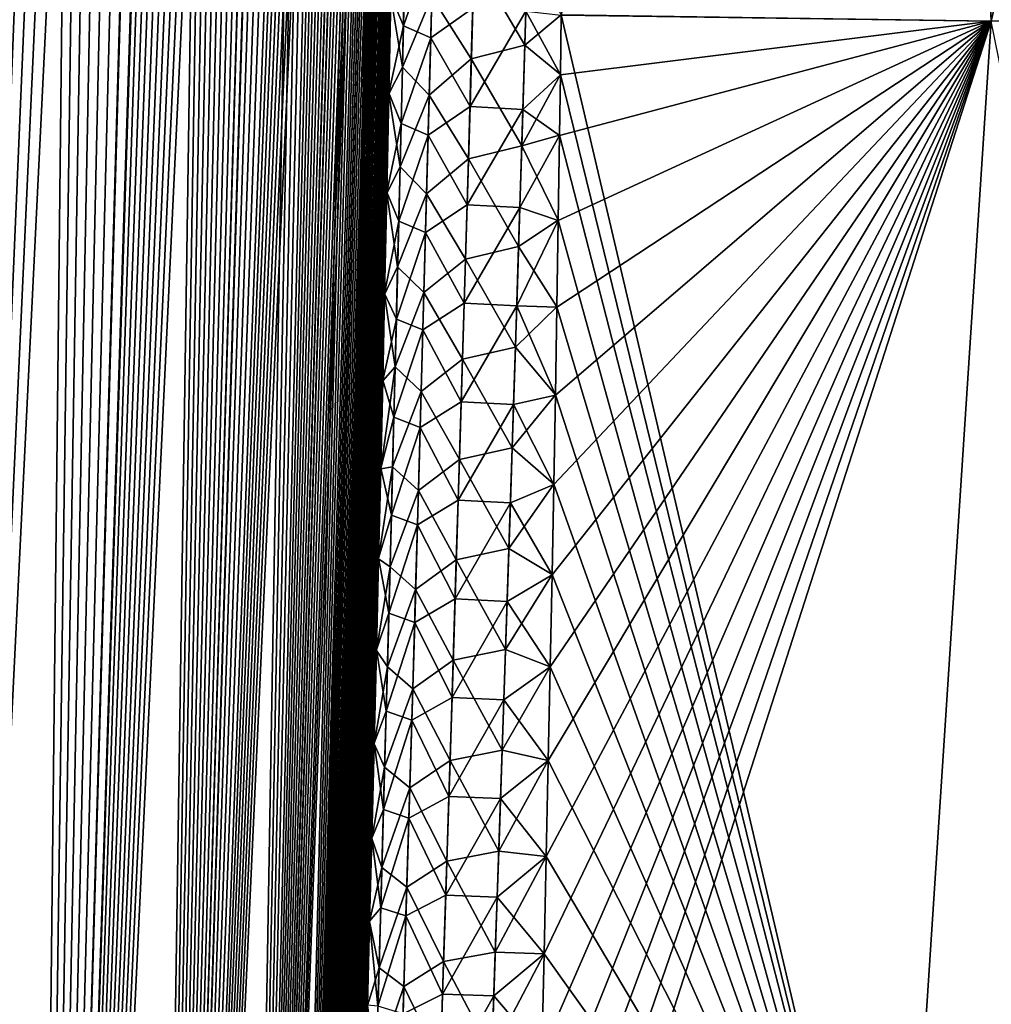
# Model space of a CAD drawing. Header units: metres. Extents: x -109 to 109, y -108 to 40.
# Tile 149 of 230: x 60.03 to 64.73, y -91.49 to -86.73. Entities that reach past the tile are written whole.
import ezdxf

# ---------------------------------------------------------------- set-up
doc = ezdxf.new("R2010")
doc.units = ezdxf.units.M
doc.layers.add('solid_K_24_42_17_000C74_XXXX', color=7, linetype='CONTINUOUS')

msp = doc.modelspace()

# ---------------------------------------------------------------- linework, layer by layer
at = {"layer": 'solid_K_24_42_17_000C74_XXXX'}
for points in [[(58.552349, -102.814323, -9.416268), (60.067219, -68.182434, -9.584431), (60.159668, -68.198059, -9.749405)], [(58.552349, -102.814323, -9.416268), (59.972939, -68.183395, -9.421414), (60.067219, -68.182434, -9.584431)], [(58.552349, -102.814323, -9.416268), (60.159668, -68.198059, -9.749405), (60.251144, -68.230705, -9.917995)], [(59.370968, -102.814362, 10.834067), (60.071815, -68.182907, 9.592518), (59.977303, -68.182953, 9.428843)], [(59.370968, -102.814362, 10.834067), (60.164543, -68.199303, 9.758244), (60.071815, -68.182907, 9.592518)], [(59.370968, -102.814362, 10.834067), (60.256203, -68.233002, 9.927474), (60.164543, -68.199303, 9.758244)], [(58.552349, -102.814323, -9.416268), (60.251144, -68.230705, -9.917995), (60.342232, -68.281586, -10.091574)], [(59.370968, -102.814362, 10.834067), (60.347668, -68.285316, 10.102127), (60.256203, -68.233002, 9.927474)], [(59.370846, -102.814377, -10.833833), (58.552349, -102.814323, -9.416268), (60.342232, -68.281586, -10.091574)], [(59.370846, -102.814377, -10.833833), (60.342232, -68.281586, -10.091574), (60.43362, -68.352768, -10.271947)], [(59.370968, -102.814362, 10.834067), (60.439571, -68.358177, 10.283924), (60.347668, -68.285316, 10.102127)], [(59.370846, -102.814377, -10.833833), (60.43362, -68.352768, -10.271947), (60.52602, -68.447075, -10.461211)], [(59.370968, -102.814362, 10.834067), (60.063206, -102.673813, 12.322021), (60.439571, -68.358177, 10.283924)], [(60.063206, -102.673813, 12.322021), (60.532379, -68.454361, 10.4745), (60.439571, -68.358177, 10.283924)], [(59.370846, -102.814377, -10.833833), (60.52602, -68.447075, -10.461211), (60.619923, -68.568077, -10.661335)], [(60.063206, -102.673813, 12.322021), (60.626514, -68.577591, 10.675697), (60.532379, -68.454361, 10.4745)], [(59.370846, -102.814377, -10.833833), (60.619923, -68.568077, -10.661335), (60.715496, -68.720192, -10.873936)], [(60.063206, -102.673813, 12.322021), (60.722336, -68.732353, 10.889529), (60.626514, -68.577591, 10.675697)], [(59.370846, -102.814377, -10.833833), (60.715496, -68.720192, -10.873936), (60.812881, -68.908989, -11.100912)], [(60.063206, -102.673813, 12.322021), (60.819626, -68.923363, 11.11704), (60.722336, -68.732353, 10.889529)], [(59.370846, -102.814377, -10.833833), (60.812881, -68.908989, -11.100912), (60.911579, -69.139877, -11.342996)], [(60.063206, -102.673813, 12.322021), (60.917809, -69.15596, 11.358719), (60.819626, -68.923363, 11.11704)], [(59.370846, -102.814377, -10.833833), (60.911579, -69.139877, -11.342996), (61.01049, -69.417603, -11.599579)], [(60.063206, -102.673813, 12.322021), (61.016094, -69.434822, 11.614571), (60.917809, -69.15596, 11.358719)], [(60.063168, -102.673828, -12.321931), (59.370846, -102.814377, -10.833833), (61.01049, -69.417603, -11.599579)], [(60.063168, -102.673828, -12.321931), (61.01049, -69.417603, -11.599579), (61.108562, -69.746445, -11.870049)], [(60.063206, -102.673813, 12.322021), (61.11356, -69.764816, 11.884315), (61.016094, -69.434822, 11.614571)], [(60.063168, -102.673828, -12.321931), (61.108562, -69.746445, -11.870049), (61.15699, -69.931534, -12.010394)], [(60.063206, -102.673813, 12.322021), (60.625034, -102.389511, 13.877009), (61.11356, -69.764816, 11.884315)], [(60.625034, -102.389511, 13.877009), (61.161701, -69.950478, 12.024308), (61.11356, -69.764816, 11.884315)], [(60.063168, -102.673828, -12.321931), (61.15699, -69.931534, -12.010394), (61.204868, -70.131424, -12.154116)], [(60.625034, -102.389511, 13.877009), (61.209286, -70.150772, 12.167647), (61.161701, -69.950478, 12.024308)], [(60.063168, -102.673828, -12.321931), (61.204868, -70.131424, -12.154116), (61.252106, -70.346443, -12.301223)], [(60.625034, -102.389511, 13.877009), (61.256233, -70.366104, 12.314347), (61.209286, -70.150772, 12.167647)], [(60.063168, -102.673828, -12.321931), (61.252106, -70.346443, -12.301223), (61.298561, -70.57798, -12.451684)], [(60.625034, -102.389511, 13.877009), (61.302391, -70.5979, 12.46435), (61.256233, -70.366104, 12.314347)], [(60.063168, -102.673828, -12.321931), (61.298561, -70.57798, -12.451684), (61.344177, -70.825798, -12.605518)], [(60.625034, -102.389511, 13.877009), (61.347698, -70.84594, 12.617682), (61.302391, -70.5979, 12.46435)], [(60.063168, -102.673828, -12.321931), (61.344177, -70.825798, -12.605518), (61.388775, -71.091774, -12.762641)], [(60.625034, -102.389511, 13.877009), (61.39201, -71.112053, 12.774317), (61.347698, -70.84594, 12.617682)], [(60.063168, -102.673828, -12.321931), (61.388775, -71.091774, -12.762641), (61.432301, -71.375572, -12.92307)], [(60.625034, -102.389511, 13.877009), (61.435265, -71.395927, 12.934278), (61.39201, -71.112053, 12.774317)], [(60.063168, -102.673828, -12.321931), (61.432301, -71.375572, -12.92307), (61.474602, -71.679001, -13.086765)], [(60.625034, -102.389511, 13.877009), (61.477303, -71.699364, 13.097501), (61.435265, -71.395927, 12.934278)], [(60.063168, -102.673828, -12.321931), (61.474602, -71.679001, -13.086765), (61.515587, -72.002335, -13.253727)], [(60.625034, -102.389511, 13.877009), (61.518032, -72.022636, 13.263982), (61.477303, -71.699364, 13.097501)], [(60.625038, -102.389511, -13.877025), (60.063168, -102.673828, -12.321931), (61.515587, -72.002335, -13.253727)], [(60.625034, -102.389511, 13.877009), (61.557343, -72.366783, 13.433693), (61.518032, -72.022636, 13.263982)], [(60.625038, -102.389511, -13.877025), (61.515587, -72.002335, -13.253727), (61.555141, -72.346611, -13.423926)], [(60.625034, -102.389511, 13.877009), (61.050121, -101.955246, 15.495239), (61.557343, -72.366783, 13.433693)], [(60.625038, -102.389511, -13.877025), (61.555141, -72.346611, -13.423926), (61.593124, -72.713303, -13.597329)], [(61.050121, -101.955246, 15.495239), (61.595089, -72.733284, 13.606592), (61.557343, -72.366783, 13.433693)], [(60.625038, -102.389511, -13.877025), (61.593124, -72.713303, -13.597329), (61.629459, -73.102402, -13.773929)], [(61.050121, -101.955246, 15.495239), (61.631199, -73.122139, 13.782681), (61.595089, -72.733284, 13.606592)], [(60.625038, -102.389511, -13.877025), (61.629459, -73.102402, -13.773929), (61.663963, -73.516418, -13.953616)], [(61.050121, -101.955246, 15.495239), (61.665485, -73.535843, 13.961864), (61.631199, -73.122139, 13.782681)], [(60.625038, -102.389511, -13.877025), (61.663963, -73.516418, -13.953616), (61.696583, -73.954849, -14.136418)], [(61.050121, -101.955246, 15.495239), (61.697906, -73.973892, 14.144168), (61.665485, -73.535843, 13.961864)], [(60.625038, -102.389511, -13.877025), (61.696583, -73.954849, -14.136418), (61.717175, -74.262131, -14.259933)], [(61.050121, -101.955246, 15.495239), (61.718376, -74.280899, 14.267354), (61.697906, -73.973892, 14.144168)], [(60.625038, -102.389511, -13.877025), (61.717175, -74.262131, -14.259933), (61.736809, -74.581848, -14.384746)], [(61.050121, -101.955246, 15.495239), (61.737888, -74.600311, 14.391843), (61.718376, -74.280899, 14.267354)], [(60.625038, -102.389511, -13.877025), (61.736809, -74.581848, -14.384746), (61.755482, -74.913429, -14.510886)], [(61.050121, -101.955246, 15.495239), (61.756451, -74.931557, 14.517666), (61.737888, -74.600311, 14.391843)], [(60.625038, -102.389511, -13.877025), (61.755482, -74.913429, -14.510886), (61.773121, -75.25808, -14.638268)], [(61.050121, -101.955246, 15.495239), (61.773983, -75.275841, 14.644732), (61.756451, -74.931557, 14.517666)], [(60.625038, -102.389511, -13.877025), (61.773121, -75.25808, -14.638268), (61.78965, -75.616852, -14.766814)], [(61.050121, -101.955246, 15.495239), (61.790413, -75.634239, 14.772964), (61.773983, -75.275841, 14.644732)], [(60.625038, -102.389511, -13.877025), (61.78965, -75.616852, -14.766814), (61.805103, -75.988815, -14.896604)], [(61.050121, -101.955246, 15.495239), (61.805771, -76.005798, 14.902443), (61.790413, -75.634239, 14.772964)], [(60.625038, -102.389511, -13.877025), (61.805103, -75.988815, -14.896604), (61.81942, -76.374786, -15.027553)], [(61.050121, -101.955246, 15.495239), (61.819996, -76.391335, 15.033083), (61.805771, -76.005798, 14.902443)], [(61.050129, -101.955231, -15.495274), (60.625038, -102.389511, -13.877025), (61.81942, -76.374786, -15.027553)], [(61.050121, -101.955246, 15.495239), (61.832996, -76.792313, 15.164742), (61.819996, -76.391335, 15.033083)], [(61.050129, -101.955231, -15.495274), (61.81942, -76.374786, -15.027553), (61.832504, -76.776215, -15.159517)], [(61.050121, -101.955246, 15.495239), (61.208847, -101.679115, 16.326649), (61.832996, -76.792313, 15.164742)], [(61.050129, -101.955231, -15.495274), (61.832504, -76.776215, -15.159517), (61.844349, -77.193031, -15.292517)], [(61.208847, -101.679115, 16.326649), (61.844765, -77.208664, 15.297441), (61.832996, -76.792313, 15.164742)], [(61.050129, -101.955231, -15.495274), (61.844349, -77.193031, -15.292517), (61.854961, -77.624847, -15.426579)], [(61.208847, -101.679115, 16.326649), (61.855301, -77.639984, 15.431206), (61.844765, -77.208664, 15.297441)], [(61.050129, -101.955231, -15.495274), (61.854961, -77.624847, -15.426579), (61.864231, -78.073326, -15.561494)], [(61.208847, -101.679115, 16.326649), (61.864506, -78.087952, 15.565828), (61.855301, -77.639984, 15.431206)], [(61.050129, -101.955231, -15.495274), (61.864231, -78.073326, -15.561494), (61.872089, -78.539665, -15.697119)], [(61.208847, -101.679115, 16.326649), (61.872307, -78.553757, 15.701166), (61.864506, -78.087952, 15.565828)], [(61.050129, -101.955231, -15.495274), (61.872089, -78.539665, -15.697119), (61.877106, -78.900215, -15.799428)], [(61.208847, -101.679115, 16.326649), (61.877277, -78.913895, 15.803265), (61.872307, -78.553757, 15.701166)], [(61.050129, -101.955231, -15.495274), (61.877106, -78.900215, -15.799428), (61.881329, -79.270599, -15.902151)], [(61.208847, -101.679115, 16.326649), (61.881462, -79.283852, 15.90578), (61.877277, -78.913895, 15.803265)], [(61.208851, -101.6791, -16.326679), (61.050129, -101.955231, -15.495274), (61.881329, -79.270599, -15.902151)], [(61.208851, -101.6791, -16.326679), (61.881329, -79.270599, -15.902151), (61.884708, -79.651634, -16.005157)], [(61.208847, -101.679115, 16.326649), (61.884808, -79.664459, 16.008581), (61.881462, -79.283852, 15.90578)], [(61.208851, -101.6791, -16.326679), (61.884708, -79.651634, -16.005157), (61.887203, -80.044159, -16.108318)], [(61.208847, -101.679115, 16.326649), (61.330082, -101.361794, 17.171984), (61.884808, -79.664459, 16.008581)], [(61.330082, -101.361794, 17.171984), (61.887268, -80.056541, 16.11154), (61.884808, -79.664459, 16.008581)], [(62.654343, -86.704208, 19.01965), (64.734825, -86.734787, 20.377907), (64.437065, -79.883408, 18.688055)], [(64.734818, -86.734787, -20.377903), (62.654346, -86.704498, -19.019709), (64.437111, -79.883408, -18.688084)], [(64.734825, -86.734787, 20.377907), (66.34716, -79.883408, 19.79085), (64.437065, -79.883408, 18.688055)], [(64.734818, -86.734787, -20.377903), (64.437111, -79.883408, -18.688084), (66.347191, -79.883408, -19.790863)], [(66.951393, -86.703819, -21.500477), (64.734818, -86.734787, -20.377903), (66.347191, -79.883408, -19.790863)], [(61.208851, -101.6791, -16.326679), (61.887203, -80.044159, -16.108318), (61.888851, -80.447456, -16.21176)], [(61.330082, -101.361794, 17.171984), (61.888885, -80.459389, 16.214785), (61.887268, -80.056541, 16.11154)], [(61.208851, -101.6791, -16.326679), (61.888851, -80.447456, -16.21176), (61.889664, -80.86129, -16.315506)], [(61.330082, -101.361794, 17.171984), (61.889675, -80.872765, 16.31834), (61.888885, -80.459389, 16.214785)], [(61.208851, -101.6791, -16.326679), (61.889664, -80.86129, -16.315506), (61.889587, -81.286659, -16.419374)], [(61.330082, -101.361794, 17.171984), (61.889572, -81.297661, 16.42202), (61.889675, -80.872765, 16.31834)], [(61.208851, -101.6791, -16.326679), (61.889587, -81.286659, -16.419374), (61.888565, -81.724556, -16.523176)], [(61.330082, -101.361794, 17.171984), (61.888531, -81.735085, 16.525639), (61.889572, -81.297661, 16.42202)], [(61.208851, -101.6791, -16.326679), (61.888565, -81.724556, -16.523176), (61.887043, -82.084412, -16.606073)], [(61.330082, -101.361794, 17.171984), (61.88652, -82.185608, 16.629091), (61.888531, -81.735085, 16.525639)], [(61.208851, -101.6791, -16.326679), (61.887043, -82.084412, -16.606073), (61.884956, -82.451782, -16.689047)], [(61.330082, -101.361794, 17.171984), (61.883629, -82.647858, 16.732662), (61.88652, -82.185608, 16.629091)], [(61.208851, -101.6791, -16.326679), (61.884956, -82.451782, -16.689047), (61.88229, -82.826828, -16.772051)], [(61.330082, -101.361794, 17.171984), (61.879814, -83.122559, 16.836176), (61.883629, -82.647858, 16.732662)], [(61.208851, -101.6791, -16.326679), (61.88229, -82.826828, -16.772051), (61.879017, -83.210144, -16.854942)], [(61.330082, -101.361794, 17.171984), (61.875015, -83.610886, 16.939362), (61.879814, -83.122559, 16.836176)], [(61.330086, -101.361786, -17.17201), (61.208851, -101.6791, -16.326679), (61.879017, -83.210144, -16.854942)], [(61.330086, -101.361786, -17.17201), (61.879017, -83.210144, -16.854942), (61.875107, -83.602341, -16.937588)], [(61.330082, -101.361794, 17.171984), (61.412476, -101.001648, 18.030436), (61.875015, -83.610886, 16.939362)], [(61.330086, -101.361786, -17.17201), (61.875107, -83.602341, -16.937588), (61.870529, -84.004021, -17.019846)], [(61.412476, -101.001648, 18.030436), (61.870434, -84.012154, 17.021494), (61.875015, -83.610886, 16.939362)], [(61.330086, -101.361786, -17.17201), (61.870529, -84.004021, -17.019846), (61.865292, -84.41526, -17.101702)], [(61.412476, -101.001648, 18.030436), (61.865189, -84.422981, 17.103226), (61.870434, -84.012154, 17.021494)], [(61.330086, -101.361786, -17.17201), (61.865292, -84.41526, -17.101702), (61.859463, -84.834854, -17.183445)], [(61.412476, -101.001648, 18.030436), (61.859356, -84.842163, 17.184851), (61.865189, -84.422981, 17.103226)], [(61.330086, -101.361786, -17.17201), (61.859463, -84.834854, -17.183445), (61.853016, -85.26339, -17.264923)], [(61.412476, -101.001648, 18.030436), (61.852909, -85.270287, 17.266212), (61.859356, -84.842163, 17.184851)], [(61.330086, -101.361786, -17.17201), (61.853016, -85.26339, -17.264923), (61.845917, -85.70163, -17.345942)], [(61.412476, -101.001648, 18.030436), (61.845806, -85.708115, 17.347118), (61.852909, -85.270287, 17.266212)], [(61.330086, -101.361786, -17.17201), (61.845917, -85.70163, -17.345942), (61.838135, -86.150345, -17.426306)], [(61.412476, -101.001648, 18.030436), (61.838024, -86.156403, 17.427374), (61.845806, -85.708115, 17.347118)], [(61.330086, -101.361786, -17.17201), (61.838135, -86.150345, -17.426306), (61.829639, -86.610283, -17.505823)], [(61.412476, -101.001648, 18.030436), (61.829533, -86.615921, 17.506784), (61.838024, -86.156403, 17.427374)], [(61.890797, -86.755844, -17.911783), (61.829639, -86.610283, -17.505823), (61.901199, -86.283508, -17.830582)], [(61.890797, -86.755844, -17.911783), (61.901199, -86.283508, -17.830582), (62.035278, -86.344154, -18.203365)], [(61.890797, -86.755844, -17.911783), (62.035278, -86.344154, -18.203365), (62.023422, -86.814484, -18.284128)], [(62.023422, -86.814484, -18.284128), (62.035278, -86.344154, -18.203365), (62.226673, -86.670937, -18.58931)], [(62.232956, -86.433151, 18.547668), (62.478477, -86.850922, 18.904921), (62.493214, -86.364952, 18.820299)], [(62.493214, -86.364952, 18.820299), (62.478477, -86.850922, 18.904921), (62.654343, -86.704208, 19.01965)], [(62.232956, -86.433151, 18.547668), (62.028233, -86.613914, 18.249395), (62.219372, -86.916725, 18.630695)], [(62.232956, -86.433151, 18.547668), (62.219372, -86.916725, 18.630695), (62.478477, -86.850922, 18.904921)], [(61.896858, -86.474579, 17.863062), (61.829533, -86.615921, 17.506784), (61.886063, -86.95681, 17.944866)], [(61.896858, -86.474579, 17.863062), (61.886063, -86.95681, 17.944866), (62.028233, -86.613914, 18.249395)], [(61.330086, -101.361786, -17.17201), (61.829639, -86.610283, -17.505823), (61.820473, -87.080963, -17.584667)], [(61.890797, -86.755844, -17.911783), (61.820473, -87.080963, -17.584667), (61.829639, -86.610283, -17.505823)], [(61.886063, -86.95681, 17.944866), (62.01598, -87.091393, 18.32988), (62.028233, -86.613914, 18.249395)], [(62.219372, -86.916725, 18.630695), (62.028233, -86.613914, 18.249395), (62.01598, -87.091393, 18.32988)], [(61.412476, -101.001648, 18.030436), (61.82037, -87.086159, 17.585527), (61.829533, -86.615921, 17.506784)], [(61.886063, -86.95681, 17.944866), (61.829533, -86.615921, 17.506784), (61.82037, -87.086159, 17.585527)], [(62.023422, -86.814484, -18.284128), (62.226673, -86.670937, -18.58931), (62.213161, -87.146492, -18.669693)], [(62.213161, -87.146492, -18.669693), (62.226673, -86.670937, -18.58931), (62.483826, -86.685577, -18.876715)], [(62.213161, -87.146492, -18.669693), (62.483826, -86.685577, -18.876715), (62.469242, -87.160721, -18.957722)], [(62.469242, -87.160721, -18.957722), (62.483826, -86.685577, -18.876715), (62.650452, -86.993599, -19.073423)], [(62.478477, -86.850922, 18.904921), (62.650455, -86.992928, 19.073296), (62.654343, -86.704208, 19.01965)], [(62.483826, -86.685577, -18.876715), (62.654346, -86.704498, -19.019709), (62.650452, -86.993599, -19.073423)], [(62.650452, -86.993599, -19.073423), (62.654346, -86.704498, -19.019709), (64.734818, -86.734787, -20.377903)], [(62.650455, -86.992928, 19.073296), (64.283157, -93.64727, 21.160137), (62.654343, -86.704208, 19.01965)], [(64.283157, -93.64727, 21.160137), (64.734825, -86.734787, 20.377907), (62.654343, -86.704208, 19.01965)], [(64.28315, -93.64727, -21.160133), (64.734818, -86.734787, -20.377903), (66.951393, -86.703819, -21.500477)], [(66.906693, -86.993797, -21.530798), (64.28315, -93.64727, -21.160133), (66.951393, -86.703819, -21.500477)], [(61.879971, -87.228622, -17.990513), (61.820473, -87.080963, -17.584667), (61.890797, -86.755844, -17.911783)], [(61.879971, -87.228622, -17.990513), (61.890797, -86.755844, -17.911783), (62.023422, -86.814484, -18.284128)], [(62.513893, -93.646828, -20.034706), (62.526165, -93.161934, -19.981537), (64.734818, -86.734787, -20.377903)], [(64.28315, -93.64727, -21.160133), (62.513893, -93.646828, -20.034706), (64.734818, -86.734787, -20.377903)], [(62.526165, -93.161934, -19.981537), (62.538013, -92.680634, -19.926199), (64.734818, -86.734787, -20.377903)], [(62.538013, -92.680634, -19.926199), (62.549511, -92.200333, -19.868425), (64.734818, -86.734787, -20.377903)], [(62.549511, -92.200333, -19.868425), (62.560665, -91.722023, -19.808367), (64.734818, -86.734787, -20.377903)], [(62.560665, -91.722023, -19.808367), (62.571468, -91.247025, -19.746237), (64.734818, -86.734787, -20.377903)], [(62.571468, -91.247025, -19.746237), (62.581898, -90.776657, -19.682259), (64.734818, -86.734787, -20.377903)], [(62.581898, -90.776657, -19.682259), (62.591919, -90.312233, -19.616673), (64.734818, -86.734787, -20.377903)], [(62.591919, -90.312233, -19.616673), (62.60141, -89.858681, -19.550272), (64.734818, -86.734787, -20.377903)], [(62.60141, -89.858681, -19.550272), (62.610394, -89.413544, -19.482805), (64.734818, -86.734787, -20.377903)], [(62.610394, -89.413544, -19.482805), (62.618763, -88.975769, -19.414114), (64.734818, -86.734787, -20.377903)], [(62.618763, -88.975769, -19.414114), (62.626492, -88.543831, -19.344), (64.734818, -86.734787, -20.377903)], [(62.626492, -88.543831, -19.344), (62.633629, -88.118088, -19.272633), (64.734818, -86.734787, -20.377903)], [(62.633629, -88.118088, -19.272633), (62.640232, -87.698898, -19.200182), (64.734818, -86.734787, -20.377903)], [(62.640232, -87.698898, -19.200182), (62.646336, -87.286613, -19.126823), (64.734818, -86.734787, -20.377903)], [(62.646336, -87.286613, -19.126823), (62.650452, -86.993599, -19.073423), (64.734818, -86.734787, -20.377903)], [(64.283157, -93.64727, 21.160137), (66.142464, -93.646919, 22.129673), (64.734825, -86.734787, 20.377907)], [(61.879971, -87.228622, -17.990513), (62.023422, -86.814484, -18.284128), (62.011204, -87.28521, -18.362432)], [(62.011204, -87.28521, -18.362432), (62.023422, -86.814484, -18.284128), (62.213161, -87.146492, -18.669693)], [(62.219372, -86.916725, 18.630695), (62.463432, -87.337257, 18.986858), (62.478477, -86.850922, 18.904921)], [(62.478477, -86.850922, 18.904921), (62.463432, -87.337257, 18.986858), (62.650455, -86.992928, 19.073296)], [(62.219372, -86.916725, 18.630695), (62.01598, -87.091393, 18.32988), (62.205448, -87.400688, 18.711102)], [(62.219372, -86.916725, 18.630695), (62.205448, -87.400688, 18.711102), (62.463432, -87.337257, 18.986858)], [(61.886063, -86.95681, 17.944866), (61.82037, -87.086159, 17.585527), (61.874832, -87.439484, 18.024111)], [(61.886063, -86.95681, 17.944866), (61.874832, -87.439484, 18.024111), (62.01598, -87.091393, 18.32988)], [(62.463432, -87.337257, 18.986858), (62.646343, -87.285583, 19.126635), (62.650455, -86.992928, 19.073296)], [(62.469242, -87.160721, -18.957722), (62.650452, -86.993599, -19.073423), (62.646336, -87.286613, -19.126823)], [(62.650455, -86.992928, 19.073296), (62.646343, -87.285583, 19.126635), (64.283157, -93.64727, 21.160137)], [(66.906693, -86.993797, -21.530798), (66.862358, -87.287766, -21.561163), (64.28315, -93.64727, -21.160133)], [(61.330086, -101.361786, -17.17201), (61.820473, -87.080963, -17.584667), (61.810696, -87.561409, -17.663109)], [(61.412476, -101.001648, 18.030436), (61.810596, -87.566154, 17.66387), (61.82037, -87.086159, 17.585527)], [(61.874832, -87.439484, 18.024111), (61.82037, -87.086159, 17.585527), (61.810596, -87.566154, 17.66387)], [(61.879971, -87.228622, -17.990513), (61.810696, -87.561409, -17.663109), (61.820473, -87.080963, -17.584667)], [(61.874832, -87.439484, 18.024111), (62.003368, -87.569275, 18.407846), (62.01598, -87.091393, 18.32988)], [(62.205448, -87.400688, 18.711102), (62.01598, -87.091393, 18.32988), (62.003368, -87.569275, 18.407846)], [(62.011204, -87.28521, -18.362432), (62.213161, -87.146492, -18.669693), (62.199345, -87.622421, -18.747564)], [(62.199345, -87.622421, -18.747564), (62.213161, -87.146492, -18.669693), (62.469242, -87.160721, -18.957722)], [(62.199345, -87.622421, -18.747564), (62.469242, -87.160721, -18.957722), (62.454388, -87.636208, -19.03619)], [(62.454388, -87.636208, -19.03619), (62.469242, -87.160721, -18.957722), (62.646336, -87.286613, -19.126823)], [(61.868748, -87.701828, -18.066803), (61.810696, -87.561409, -17.663109), (61.879971, -87.228622, -17.990513)], [(61.868748, -87.701828, -18.066803), (61.879971, -87.228622, -17.990513), (62.011204, -87.28521, -18.362432)], [(61.868748, -87.701828, -18.066803), (62.011204, -87.28521, -18.362432), (61.998646, -87.756317, -18.438307)], [(61.998646, -87.756317, -18.438307), (62.011204, -87.28521, -18.362432), (62.199345, -87.622421, -18.747564)], [(62.454388, -87.636208, -19.03619), (62.646336, -87.286613, -19.126823), (62.640232, -87.698898, -19.200182)], [(62.463432, -87.337257, 18.986858), (62.640247, -87.697716, 19.199974), (62.646343, -87.285583, 19.126635)], [(62.646343, -87.285583, 19.126635), (62.640247, -87.697716, 19.199974), (64.283157, -93.64727, 21.160137)], [(66.862358, -87.287766, -21.561163), (66.801865, -87.700203, -21.603142), (64.28315, -93.64727, -21.160133)], [(62.205448, -87.400688, 18.711102), (62.448112, -87.823944, 19.066147), (62.463432, -87.337257, 18.986858)], [(62.463432, -87.337257, 18.986858), (62.448112, -87.823944, 19.066147), (62.640247, -87.697716, 19.199974)], [(62.205448, -87.400688, 18.711102), (62.003368, -87.569275, 18.407846), (62.191219, -87.885033, 18.788921)], [(62.205448, -87.400688, 18.711102), (62.191219, -87.885033, 18.788921), (62.448112, -87.823944, 19.066147)], [(61.874832, -87.439484, 18.024111), (61.810596, -87.566154, 17.66387), (61.863205, -87.922592, 18.100824)], [(61.874832, -87.439484, 18.024111), (61.863205, -87.922592, 18.100824), (62.003368, -87.569275, 18.407846)], [(61.330086, -101.361786, -17.17201), (61.810696, -87.561409, -17.663109), (61.800266, -88.052467, -17.740854)], [(61.412476, -101.001648, 18.030436), (61.800175, -88.056755, 17.741518), (61.810596, -87.566154, 17.66387)], [(61.863205, -87.922592, 18.100824), (61.810596, -87.566154, 17.66387), (61.800175, -88.056755, 17.741518)], [(61.868748, -87.701828, -18.066803), (61.800266, -88.052467, -17.740854), (61.810696, -87.561409, -17.663109)], [(61.863205, -87.922592, 18.100824), (61.990421, -88.047546, 18.483328), (62.003368, -87.569275, 18.407846)], [(62.191219, -87.885033, 18.788921), (62.003368, -87.569275, 18.407846), (61.990421, -88.047546, 18.483328)], [(61.998646, -87.756317, -18.438307), (62.199345, -87.622421, -18.747564), (62.185242, -88.098709, -18.82295)], [(62.185242, -88.098709, -18.82295), (62.199345, -87.622421, -18.747564), (62.454388, -87.636208, -19.03619)], [(62.185242, -88.098709, -18.82295), (62.454388, -87.636208, -19.03619), (62.439289, -88.112022, -19.11215)], [(62.439289, -88.112022, -19.11215), (62.454388, -87.636208, -19.03619), (62.640232, -87.698898, -19.200182)], [(61.857162, -88.175438, -18.14068), (61.800266, -88.052467, -17.740854), (61.868748, -87.701828, -18.066803)], [(61.857162, -88.175438, -18.14068), (61.868748, -87.701828, -18.066803), (61.998646, -87.756317, -18.438307)], [(62.439289, -88.112022, -19.11215), (62.640232, -87.698898, -19.200182), (62.633629, -88.118088, -19.272633)], [(62.448112, -87.823944, 19.066147), (62.633652, -88.116814, 19.272415), (62.640247, -87.697716, 19.199974)], [(62.640247, -87.697716, 19.199974), (62.633652, -88.116814, 19.272415), (64.283157, -93.64727, 21.160137)], [(66.801865, -87.700203, -21.603142), (66.742393, -88.119606, -21.6451), (64.28315, -93.64727, -21.160133)], [(61.857162, -88.175438, -18.14068), (61.998646, -87.756317, -18.438307), (61.985775, -88.227806, -18.51178)], [(61.985775, -88.227806, -18.51178), (61.998646, -87.756317, -18.438307), (62.185242, -88.098709, -18.82295)], [(62.191219, -87.885033, 18.788921), (62.432549, -88.310982, 19.14282), (62.448112, -87.823944, 19.066147)], [(62.448112, -87.823944, 19.066147), (62.432549, -88.310982, 19.14282), (62.633652, -88.116814, 19.272415)], [(62.191219, -87.885033, 18.788921), (61.990421, -88.047546, 18.483328), (62.176716, -88.369736, 18.864191)], [(62.191219, -87.885033, 18.788921), (62.176716, -88.369736, 18.864191), (62.432549, -88.310982, 19.14282)], [(61.863205, -87.922592, 18.100824), (61.800175, -88.056755, 17.741518), (61.851208, -88.40612, 18.175037)], [(61.863205, -87.922592, 18.100824), (61.851208, -88.40612, 18.175037), (61.990421, -88.047546, 18.483328)], [(61.330086, -101.361786, -17.17201), (61.800266, -88.052467, -17.740854), (61.791054, -88.470398, -17.804895)], [(61.412476, -101.001648, 18.030436), (61.79097, -88.474304, 17.805485), (61.800175, -88.056755, 17.741518)], [(61.851208, -88.40612, 18.175037), (61.800175, -88.056755, 17.741518), (61.79097, -88.474304, 17.805485)], [(61.857162, -88.175438, -18.14068), (61.791054, -88.470398, -17.804895), (61.800266, -88.052467, -17.740854)], [(61.851208, -88.40612, 18.175037), (61.977173, -88.526192, 18.556355), (61.990421, -88.047546, 18.483328)], [(62.176716, -88.369736, 18.864191), (61.990421, -88.047546, 18.483328), (61.977173, -88.526192, 18.556355)], [(61.985775, -88.227806, -18.51178), (62.185242, -88.098709, -18.82295), (62.170883, -88.575333, -18.895885)], [(62.170883, -88.575333, -18.895885), (62.185242, -88.098709, -18.82295), (62.439289, -88.112022, -19.11215)], [(62.170883, -88.575333, -18.895885), (62.439289, -88.112022, -19.11215), (62.423969, -88.588165, -19.185633)], [(62.423969, -88.588165, -19.185633), (62.439289, -88.112022, -19.11215), (62.626492, -88.543831, -19.344)], [(62.432549, -88.310982, 19.14282), (62.626514, -88.542511, 19.343784), (62.633652, -88.116814, 19.272415)], [(62.439289, -88.112022, -19.11215), (62.633629, -88.118088, -19.272633), (62.626492, -88.543831, -19.344)], [(62.633652, -88.116814, 19.272415), (62.626514, -88.542511, 19.343784), (64.283157, -93.64727, 21.160137)], [(66.742393, -88.119606, -21.6451), (66.68412, -88.545616, -21.686987), (64.28315, -93.64727, -21.160133)], [(61.845234, -88.649429, -18.212172), (61.791054, -88.470398, -17.804895), (61.857162, -88.175438, -18.14068)], [(61.845234, -88.649429, -18.212172), (61.857162, -88.175438, -18.14068), (61.985775, -88.227806, -18.51178)], [(61.845234, -88.649429, -18.212172), (61.985775, -88.227806, -18.51178), (61.972618, -88.699638, -18.58288)], [(61.972618, -88.699638, -18.58288), (61.985775, -88.227806, -18.51178), (62.170883, -88.575333, -18.895885)], [(62.176716, -88.369736, 18.864191), (62.416767, -88.79834, 19.216917), (62.432549, -88.310982, 19.14282)], [(62.432549, -88.310982, 19.14282), (62.416767, -88.79834, 19.216917), (62.626514, -88.542511, 19.343784)], [(62.176716, -88.369736, 18.864191), (61.977173, -88.526192, 18.556355), (62.161961, -88.854782, 18.936939)], [(62.176716, -88.369736, 18.864191), (62.161961, -88.854782, 18.936939), (62.416767, -88.79834, 19.216917)], [(61.851208, -88.40612, 18.175037), (61.79097, -88.474304, 17.805485), (61.781273, -88.900307, 17.868591)], [(61.851208, -88.40612, 18.175037), (61.781273, -88.900307, 17.868591), (61.838871, -88.890038, 18.246782)], [(61.851208, -88.40612, 18.175037), (61.838871, -88.890038, 18.246782), (61.977173, -88.526192, 18.556355)], [(61.412479, -101.00164, -18.03046), (61.330086, -101.361786, -17.17201), (61.791054, -88.470398, -17.804895)], [(61.412479, -101.00164, -18.03046), (61.791054, -88.470398, -17.804895), (61.781353, -88.896767, -17.868076)], [(61.845234, -88.649429, -18.212172), (61.781353, -88.896767, -17.868076), (61.791054, -88.470398, -17.804895)], [(61.412476, -101.001648, 18.030436), (61.781273, -88.900307, 17.868591), (61.79097, -88.474304, 17.805485)], [(61.838871, -88.890038, 18.246782), (61.96365, -89.005196, 18.626959), (61.977173, -88.526192, 18.556355)], [(62.161961, -88.854782, 18.936939), (61.977173, -88.526192, 18.556355), (61.96365, -89.005196, 18.626959)], [(62.416767, -88.79834, 19.216917), (62.61879, -88.974449, 19.413906), (62.626514, -88.542511, 19.343784)], [(62.423969, -88.588165, -19.185633), (62.626492, -88.543831, -19.344), (62.618763, -88.975769, -19.414114)], [(62.626514, -88.542511, 19.343784), (62.61879, -88.974449, 19.413906), (64.283157, -93.64727, 21.160137)], [(66.68412, -88.545616, -21.686987), (66.627235, -88.977837, -21.72876), (64.28315, -93.64727, -21.160133)], [(61.972618, -88.699638, -18.58288), (62.170883, -88.575333, -18.895885), (62.156296, -89.052292, -18.966398)], [(62.156296, -89.052292, -18.966398), (62.170883, -88.575333, -18.895885), (62.423969, -88.588165, -19.185633)], [(62.156296, -89.052292, -18.966398), (62.423969, -88.588165, -19.185633), (62.408459, -89.064606, -19.256672)], [(62.408459, -89.064606, -19.256672), (62.423969, -88.588165, -19.185633), (62.618763, -88.975769, -19.414114)], [(61.832993, -89.123795, -18.281307), (61.781353, -88.896767, -17.868076), (61.845234, -88.649429, -18.212172)], [(61.832993, -89.123795, -18.281307), (61.845234, -88.649429, -18.212172), (61.972618, -88.699638, -18.58288)], [(61.832993, -89.123795, -18.281307), (61.972618, -88.699638, -18.58288), (61.959206, -89.171822, -18.651634)], [(61.959206, -89.171822, -18.651634), (61.972618, -88.699638, -18.58288), (62.156296, -89.052292, -18.966398)], [(62.161961, -88.854782, 18.936939), (62.400799, -89.286018, 19.288471), (62.416767, -88.79834, 19.216917)], [(62.416767, -88.79834, 19.216917), (62.400799, -89.286018, 19.288471), (62.61879, -88.974449, 19.413906)], [(61.412476, -101.001648, 18.030436), (61.454559, -100.596848, 18.901022), (61.781273, -88.900307, 17.868591)], [(61.412479, -101.00164, -18.03046), (61.781353, -88.896767, -17.868076), (61.771145, -89.332077, -17.930222)], [(61.454559, -100.596848, 18.901022), (61.771069, -89.335266, 17.930672), (61.781273, -88.900307, 17.868591)], [(61.838871, -88.890038, 18.246782), (61.781273, -88.900307, 17.868591), (61.771069, -89.335266, 17.930672)], [(61.838871, -88.890038, 18.246782), (61.771069, -89.335266, 17.930672), (61.826229, -89.374336, 18.31609)], [(61.832993, -89.123795, -18.281307), (61.771145, -89.332077, -17.930222), (61.781353, -88.896767, -17.868076)], [(61.838871, -88.890038, 18.246782), (61.826229, -89.374336, 18.31609), (61.96365, -89.005196, 18.626959)], [(62.161961, -88.854782, 18.936939), (61.96365, -89.005196, 18.626959), (62.146992, -89.340157, 19.007202)], [(62.161961, -88.854782, 18.936939), (62.146992, -89.340157, 19.007202), (62.400799, -89.286018, 19.288471)], [(62.400799, -89.286018, 19.288471), (62.61042, -89.412285, 19.482611), (62.61879, -88.974449, 19.413906)], [(62.408459, -89.064606, -19.256672), (62.618763, -88.975769, -19.414114), (62.610394, -89.413544, -19.482805)], [(62.61879, -88.974449, 19.413906), (62.61042, -89.412285, 19.482611), (64.283157, -93.64727, 21.160137)], [(66.627235, -88.977837, -21.72876), (66.571907, -89.415886, -21.770374), (64.28315, -93.64727, -21.160133)], [(61.826229, -89.374336, 18.31609), (61.949875, -89.484528, 18.695169), (61.96365, -89.005196, 18.626959)], [(62.146992, -89.340157, 19.007202), (61.96365, -89.005196, 18.626959), (61.949875, -89.484528, 18.695169)], [(61.959206, -89.171822, -18.651634), (62.156296, -89.052292, -18.966398), (62.14151, -89.529556, -19.034519)], [(62.14151, -89.529556, -19.034519), (62.156296, -89.052292, -18.966398), (62.408459, -89.064606, -19.256672)], [(62.14151, -89.529556, -19.034519), (62.408459, -89.064606, -19.256672), (62.392784, -89.541344, -19.325296)], [(62.392784, -89.541344, -19.325296), (62.408459, -89.064606, -19.256672), (62.610394, -89.413544, -19.482805)], [(61.820469, -89.598518, -18.348114), (61.771145, -89.332077, -17.930222), (61.832993, -89.123795, -18.281307)], [(61.820469, -89.598518, -18.348114), (61.832993, -89.123795, -18.281307), (61.959206, -89.171822, -18.651634)], [(61.820469, -89.598518, -18.348114), (61.959206, -89.171822, -18.651634), (61.945557, -89.644325, -18.718075)], [(61.945557, -89.644325, -18.718075), (61.959206, -89.171822, -18.651634), (62.14151, -89.529556, -19.034519)], [(62.146992, -89.340157, 19.007202), (62.384674, -89.773994, 19.357512), (62.400799, -89.286018, 19.288471)], [(62.400799, -89.286018, 19.288471), (62.384674, -89.773994, 19.357512), (62.61042, -89.412285, 19.482611)], [(61.412479, -101.00164, -18.03046), (61.771145, -89.332077, -17.930222), (61.760445, -89.776268, -17.991339)], [(61.454559, -100.596848, 18.901022), (61.760372, -89.779121, 17.991728), (61.771069, -89.335266, 17.930672)], [(61.826229, -89.374336, 18.31609), (61.771069, -89.335266, 17.930672), (61.760372, -89.779121, 17.991728)], [(61.826229, -89.374336, 18.31609), (61.760372, -89.779121, 17.991728), (61.813301, -89.858986, 18.382988)], [(61.820469, -89.598518, -18.348114), (61.760445, -89.776268, -17.991339), (61.771145, -89.332077, -17.930222)], [(61.826229, -89.374336, 18.31609), (61.813301, -89.858986, 18.382988), (61.949875, -89.484528, 18.695169)], [(62.146992, -89.340157, 19.007202), (61.949875, -89.484528, 18.695169), (62.131828, -89.825844, 19.07501)], [(62.146992, -89.340157, 19.007202), (62.131828, -89.825844, 19.07501), (62.384674, -89.773994, 19.357512)], [(62.384674, -89.773994, 19.357512), (62.601429, -89.857567, 19.550104), (62.61042, -89.412285, 19.482611)], [(62.392784, -89.541344, -19.325296), (62.610394, -89.413544, -19.482805), (62.60141, -89.858681, -19.550272)], [(62.61042, -89.412285, 19.482611), (62.601429, -89.857567, 19.550104), (64.283157, -93.64727, 21.160137)], [(66.571907, -89.415886, -21.770374), (66.517944, -89.861359, -21.811916), (64.28315, -93.64727, -21.160133)], [(61.813301, -89.858986, 18.382988), (61.935883, -89.964195, 18.761015), (61.949875, -89.484528, 18.695169)], [(62.131828, -89.825844, 19.07501), (61.949875, -89.484528, 18.695169), (61.935883, -89.964195, 18.761015)], [(61.945557, -89.644325, -18.718075), (62.14151, -89.529556, -19.034519), (62.126545, -90.007126, -19.100275)], [(62.126545, -90.007126, -19.100275), (62.14151, -89.529556, -19.034519), (62.392784, -89.541344, -19.325296)], [(62.126545, -90.007126, -19.100275), (62.392784, -89.541344, -19.325296), (62.376968, -90.018364, -19.391537)], [(62.376968, -90.018364, -19.391537), (62.392784, -89.541344, -19.325296), (62.60141, -89.858681, -19.550272)], [(61.807686, -90.073578, -18.412619), (61.760445, -89.776268, -17.991339), (61.820469, -89.598518, -18.348114)], [(61.807686, -90.073578, -18.412619), (61.820469, -89.598518, -18.348114), (61.945557, -89.644325, -18.718075)], [(61.807686, -90.073578, -18.412619), (61.945557, -89.644325, -18.718075), (61.931702, -90.117134, -18.782223)], [(61.931702, -90.117134, -18.782223), (61.945557, -89.644325, -18.718075), (62.126545, -90.007126, -19.100275)], [(61.412479, -101.00164, -18.03046), (61.760445, -89.776268, -17.991339), (61.749329, -90.227837, -18.051897)], [(61.454559, -100.596848, 18.901022), (61.749264, -90.230392, 18.052233), (61.760372, -89.779121, 17.991728)], [(61.813301, -89.858986, 18.382988), (61.760372, -89.779121, 17.991728), (61.749264, -90.230392, 18.052233)], [(61.807686, -90.073578, -18.412619), (61.749329, -90.227837, -18.051897), (61.760445, -89.776268, -17.991339)], [(62.131828, -89.825844, 19.07501), (62.368408, -90.262268, 19.424063), (62.384674, -89.773994, 19.357512)], [(62.384674, -89.773994, 19.357512), (62.368408, -90.262268, 19.424063), (62.601429, -89.857567, 19.550104)], [(62.131828, -89.825844, 19.07501), (61.935883, -89.964195, 18.761015), (62.116493, -90.311844, 19.140385)], [(62.131828, -89.825844, 19.07501), (62.116493, -90.311844, 19.140385), (62.368408, -90.262268, 19.424063)], [(61.813301, -89.858986, 18.382988), (61.749264, -90.230392, 18.052233), (61.800117, -90.343987, 18.447496)], [(61.813301, -89.858986, 18.382988), (61.800117, -90.343987, 18.447496), (61.935883, -89.964195, 18.761015)], [(62.368408, -90.262268, 19.424063), (62.59193, -90.311378, 19.616543), (62.601429, -89.857567, 19.550104)], [(62.376968, -90.018364, -19.391537), (62.60141, -89.858681, -19.550272), (62.591919, -90.312233, -19.616673)], [(62.601429, -89.857567, 19.550104), (62.59193, -90.311378, 19.616543), (64.283157, -93.64727, 21.160137)], [(66.517944, -89.861359, -21.811916), (66.465157, -90.315361, -21.853373), (64.28315, -93.64727, -21.160133)], [(61.800117, -90.343987, 18.447496), (61.921684, -90.444168, 18.824512), (61.935883, -89.964195, 18.761015)], [(62.116493, -90.311844, 19.140385), (61.935883, -89.964195, 18.761015), (61.921684, -90.444168, 18.824512)], [(61.931702, -90.117134, -18.782223), (62.126545, -90.007126, -19.100275), (62.111427, -90.484985, -19.163691)], [(62.111427, -90.484985, -19.163691), (62.126545, -90.007126, -19.100275), (62.376968, -90.018364, -19.391537)], [(62.111427, -90.484985, -19.163691), (62.376968, -90.018364, -19.391537), (62.361034, -90.495659, -19.455412)], [(62.361034, -90.495659, -19.455412), (62.376968, -90.018364, -19.391537), (62.591919, -90.312233, -19.616673)], [(61.794666, -90.548958, -18.47484), (61.749329, -90.227837, -18.051897), (61.807686, -90.073578, -18.412619)], [(61.794666, -90.548958, -18.47484), (61.807686, -90.073578, -18.412619), (61.931702, -90.117134, -18.782223)], [(61.794666, -90.548958, -18.47484), (61.931702, -90.117134, -18.782223), (61.91766, -90.590248, -18.844101)], [(61.91766, -90.590248, -18.844101), (61.931702, -90.117134, -18.782223), (62.111427, -90.484985, -19.163691)], [(61.412479, -101.00164, -18.03046), (61.749329, -90.227837, -18.051897), (61.737778, -90.68737, -18.111734)], [(61.454559, -100.596848, 18.901022), (61.73772, -90.689651, 18.112019), (61.749264, -90.230392, 18.052233)], [(61.800117, -90.343987, 18.447496), (61.749264, -90.230392, 18.052233), (61.73772, -90.689651, 18.112019)], [(61.794666, -90.548958, -18.47484), (61.737778, -90.68737, -18.111734), (61.749329, -90.227837, -18.051897)], [(62.116493, -90.311844, 19.140385), (62.352024, -90.750816, 19.48815), (62.368408, -90.262268, 19.424063)], [(62.368408, -90.262268, 19.424063), (62.352024, -90.750816, 19.48815), (62.59193, -90.311378, 19.616543)], [(62.116493, -90.311844, 19.140385), (61.921684, -90.444168, 18.824512), (62.101013, -90.798126, 19.203346)], [(62.116493, -90.311844, 19.140385), (62.101013, -90.798126, 19.203346), (62.352024, -90.750816, 19.48815)], [(62.352024, -90.750816, 19.48815), (62.581902, -90.776024, 19.682163), (62.59193, -90.311378, 19.616543)], [(62.361034, -90.495659, -19.455412), (62.591919, -90.312233, -19.616673), (62.581898, -90.776657, -19.682259)], [(62.59193, -90.311378, 19.616543), (62.581902, -90.776024, 19.682163), (64.283157, -93.64727, 21.160137)], [(66.465157, -90.315361, -21.853373), (66.413406, -90.779633, -21.894827), (64.28315, -93.64727, -21.160133)], [(61.800117, -90.343987, 18.447496), (61.73772, -90.689651, 18.112019), (61.786694, -90.829308, 18.509638)], [(61.800117, -90.343987, 18.447496), (61.786694, -90.829308, 18.509638), (61.921684, -90.444168, 18.824512)], [(61.786694, -90.829308, 18.509638), (61.907307, -90.924446, 18.885685), (61.921684, -90.444168, 18.824512)], [(62.101013, -90.798126, 19.203346), (61.921684, -90.444168, 18.824512), (61.907307, -90.924446, 18.885685)], [(61.91766, -90.590248, -18.844101), (62.111427, -90.484985, -19.163691), (62.096172, -90.96312, -19.224783)], [(62.096172, -90.96312, -19.224783), (62.111427, -90.484985, -19.163691), (62.361034, -90.495659, -19.455412)], [(62.096172, -90.96312, -19.224783), (62.361034, -90.495659, -19.455412), (62.344997, -90.973213, -19.516945)], [(62.344997, -90.973213, -19.516945), (62.361034, -90.495659, -19.455412), (62.581898, -90.776657, -19.682259)], [(61.781425, -91.024643, -18.534796), (61.737778, -90.68737, -18.111734), (61.794666, -90.548958, -18.47484)], [(61.781425, -91.024643, -18.534796), (61.794666, -90.548958, -18.47484), (61.91766, -90.590248, -18.844101)], [(61.781425, -91.024643, -18.534796), (61.91766, -90.590248, -18.844101), (61.903446, -91.063644, -18.903727)], [(61.903446, -91.063644, -18.903727), (61.91766, -90.590248, -18.844101), (62.096172, -90.96312, -19.224783)], [(61.412479, -101.00164, -18.03046), (61.737778, -90.68737, -18.111734), (61.727512, -91.088188, -18.162268)], [(61.454559, -100.596848, 18.901022), (61.727459, -91.090233, 18.162514), (61.73772, -90.689651, 18.112019)], [(61.786694, -90.829308, 18.509638), (61.73772, -90.689651, 18.112019), (61.727459, -91.090233, 18.162514)], [(61.781425, -91.024643, -18.534796), (61.727512, -91.088188, -18.162268), (61.737778, -90.68737, -18.111734)], [(62.101013, -90.798126, 19.203346), (62.335548, -91.239632, 19.549795), (62.352024, -90.750816, 19.48815)], [(62.352024, -90.750816, 19.48815), (62.335548, -91.239632, 19.549795), (62.581902, -90.776024, 19.682163)], [(62.101013, -90.798126, 19.203346), (61.907307, -90.924446, 18.885685), (62.085403, -91.284698, 19.263918)], [(62.101013, -90.798126, 19.203346), (62.085403, -91.284698, 19.263918), (62.335548, -91.239632, 19.549795)], [(62.335548, -91.239632, 19.549795), (62.571465, -91.246651, 19.746178), (62.581902, -90.776024, 19.682163)], [(62.344997, -90.973213, -19.516945), (62.581898, -90.776657, -19.682259), (62.571468, -91.247025, -19.746237)], [(62.581902, -90.776024, 19.682163), (62.571465, -91.246651, 19.746178), (64.283157, -93.64727, 21.160137)], [(66.413406, -90.779633, -21.894827), (66.363243, -91.24984, -21.935829), (64.28315, -93.64727, -21.160133)], [(61.786694, -90.829308, 18.509638), (61.727459, -91.090233, 18.162514), (61.773056, -91.314949, 18.569431)], [(61.786694, -90.829308, 18.509638), (61.773056, -91.314949, 18.569431), (61.907307, -90.924446, 18.885685)], [(61.773056, -91.314949, 18.569431), (61.892769, -91.405006, 18.944551), (61.907307, -90.924446, 18.885685)], [(62.085403, -91.284698, 19.263918), (61.907307, -90.924446, 18.885685), (61.892769, -91.405006, 18.944551)], [(61.903446, -91.063644, -18.903727), (62.096172, -90.96312, -19.224783), (62.080799, -91.441521, -19.283575)], [(62.080799, -91.441521, -19.283575), (62.096172, -90.96312, -19.224783), (62.344997, -90.973213, -19.516945)], [(62.080799, -91.441521, -19.283575), (62.344997, -90.973213, -19.516945), (62.328876, -91.451019, -19.576155)], [(62.328876, -91.451019, -19.576155), (62.344997, -90.973213, -19.516945), (62.571468, -91.247025, -19.746237)], [(61.767986, -91.500633, -18.592505), (61.727512, -91.088188, -18.162268), (61.781425, -91.024643, -18.534796)], [(61.767986, -91.500633, -18.592505), (61.781425, -91.024643, -18.534796), (61.903446, -91.063644, -18.903727)], [(61.412479, -101.00164, -18.03046), (61.727512, -91.088188, -18.162268), (61.716896, -91.495926, -18.21195)], [(61.454559, -100.596848, 18.901022), (61.716846, -91.497742, 18.212158), (61.727459, -91.090233, 18.162514)], [(61.773056, -91.314949, 18.569431), (61.727459, -91.090233, 18.162514), (61.716846, -91.497742, 18.212158)], [(61.767986, -91.500633, -18.592505), (61.716896, -91.495926, -18.21195), (61.727512, -91.088188, -18.162268)], [(61.767986, -91.500633, -18.592505), (61.903446, -91.063644, -18.903727), (61.889084, -91.537323, -18.961119)], [(61.889084, -91.537323, -18.961119), (61.903446, -91.063644, -18.903727), (62.080799, -91.441521, -19.283575)], [(62.085403, -91.284698, 19.263918), (62.318996, -91.728706, 19.60902), (62.335548, -91.239632, 19.549795)], [(62.335548, -91.239632, 19.549795), (62.318996, -91.728706, 19.60902), (62.571465, -91.246651, 19.746178)], [(62.318996, -91.728706, 19.60902), (62.560658, -91.721893, 19.808344), (62.571465, -91.246651, 19.746178)], [(62.328876, -91.451019, -19.576155), (62.571468, -91.247025, -19.746237), (62.560665, -91.722023, -19.808367)], [(62.571465, -91.246651, 19.746178), (62.560658, -91.721893, 19.808344), (64.283157, -93.64727, 21.160137)], [(66.363243, -91.24984, -21.935829), (66.314873, -91.724617, -21.976227), (64.28315, -93.64727, -21.160133)], [(61.773056, -91.314949, 18.569431), (61.716846, -91.497742, 18.212158), (61.759224, -91.800888, 18.626898)], [(61.773056, -91.314949, 18.569431), (61.759224, -91.800888, 18.626898), (61.892769, -91.405006, 18.944551)], [(62.085403, -91.284698, 19.263918), (61.892769, -91.405006, 18.944551), (62.069683, -91.77153, 19.322124)], [(62.085403, -91.284698, 19.263918), (62.069683, -91.77153, 19.322124), (62.318996, -91.728706, 19.60902)], [(61.759224, -91.800888, 18.626898), (61.878094, -91.885834, 19.001133), (61.892769, -91.405006, 18.944551)], [(62.069683, -91.77153, 19.322124), (61.892769, -91.405006, 18.944551), (61.878094, -91.885834, 19.001133)], [(61.889084, -91.537323, -18.961119), (62.080799, -91.441521, -19.283575), (62.065331, -91.920181, -19.340084)], [(62.065331, -91.920181, -19.340084), (62.080799, -91.441521, -19.283575), (62.328876, -91.451019, -19.576155)], [(62.065331, -91.920181, -19.340084), (62.328876, -91.451019, -19.576155), (62.312695, -91.92907, -19.633062)], [(62.312695, -91.92907, -19.633062), (62.328876, -91.451019, -19.576155), (62.560665, -91.722023, -19.808367)]]:
    msp.add_3dface(points, dxfattribs=at)

doc.saveas('drawing.dxf')
